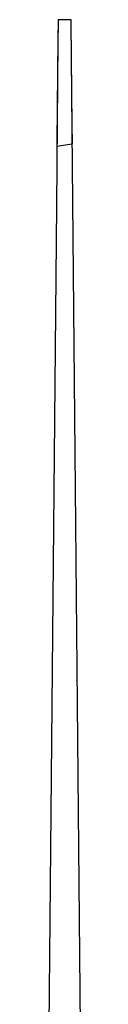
# Model space of a CAD drawing. Extents: x -1.87 to 2.02, y -1.45 to 3.07.
# Tile 30 of 59: x -1.2947 to -1.2811, y 0.0156 to 0.4042. Entities that reach past the tile are written whole.
import ezdxf

# ---------------------------------------------------------------- set-up
doc = ezdxf.new("R2010")
doc.units = 0

msp = doc.modelspace()

# ---------------------------------------------------------------- linework, layer by layer
at = {"layer": 'Layer 1', "color": 7, "linetype": 'CONTINUOUS'}
for p, q in [((-1.290205, 0.404196), (-1.290207, 0.404043)), ((-1.290197, 0.404231), (-1.290205, 0.404231)), ((-1.290205, 0.404231), (-1.290205, 0.404231)), ((-1.290205, 0.404231), (-1.290205, 0.404231)), ((-1.290205, 0.404231), (-1.290205, 0.404231)), ((-1.290205, 0.404231), (-1.290205, 0.404231)), ((-1.290205, 0.404231), (-1.290205, 0.404231)), ((-1.290205, 0.404231), (-1.290205, 0.404231)), ((-1.290205, 0.404231), (-1.290205, 0.40423)), ((-1.290205, 0.404231), (-1.290205, 0.404231)), ((-1.290205, 0.404231), (-1.290205, 0.404231)), ((-1.290205, 0.404231), (-1.290205, 0.404231)), ((-1.290205, 0.404231), (-1.290205, 0.404231)), ((-1.290205, 0.404231), (-1.290205, 0.404231)), ((-1.290205, 0.404231), (-1.290205, 0.40423)), ((-1.285773, 0.404231), (-1.290205, 0.404231)), ((-1.290205, 0.40423), (-1.290205, 0.404229)), ((-1.290205, 0.40423), (-1.290205, 0.404227)), ((-1.290205, 0.404229), (-1.290205, 0.404221)), ((-1.290205, 0.404227), (-1.290205, 0.404196)), ((-1.290205, 0.404221), (-1.290205, 0.404192)), ((-1.290048, 0.404231), (-1.290197, 0.404231)), ((-1.285773, 0.404231), (-1.290048, 0.404231)), ((-1.285103, 0.404231), (-1.285773, 0.404231)), ((-1.285103, 0.404231), (-1.285773, 0.404231)), ((-1.285035, 0.404231), (-1.285103, 0.404231)), ((-1.285036, 0.404231), (-1.285103, 0.404231)), ((-1.28502, 0.404231), (-1.285036, 0.404231)), ((-1.28502, 0.404231), (-1.285035, 0.404231)), ((-1.285016, 0.404231), (-1.28502, 0.404231)), ((-1.285016, 0.404231), (-1.28502, 0.404231)), ((-1.285016, 0.404227), (-1.285016, 0.404231)), ((-1.285016, 0.404231), (-1.285016, 0.404231)), ((-1.285016, 0.404231), (-1.285016, 0.404231)), ((-1.285016, 0.404231), (-1.285016, 0.404231)), ((-1.285016, 0.404231), (-1.285016, 0.404231)), ((-1.285016, 0.404231), (-1.285016, 0.404231)), ((-1.285016, 0.404231), (-1.285016, 0.404231)), ((-1.285016, 0.404231), (-1.285016, 0.404231)), ((-1.285016, 0.404231), (-1.285016, 0.404231)), ((-1.285016, 0.404231), (-1.285016, 0.404231)), ((-1.285014, 0.404055), (-1.285016, 0.404231)), ((-1.285016, 0.404231), (-1.285016, 0.404231)), ((-1.285016, 0.404231), (-1.285016, 0.404231)), ((-1.285016, 0.404231), (-1.285016, 0.404231)), ((-1.285016, 0.404231), (-1.285016, 0.404231)), ((-1.285016, 0.404231), (-1.285016, 0.404231)), ((-1.285016, 0.404231), (-1.285016, 0.404231)), ((-1.285016, 0.404231), (-1.285016, 0.404231)), ((-1.285016, 0.404231), (-1.285016, 0.404231)), ((-1.285016, 0.404231), (-1.285016, 0.404231)), ((-1.285016, 0.404231), (-1.285016, 0.404231)), ((-1.285016, 0.404231), (-1.285016, 0.404231)), ((-1.285016, 0.404231), (-1.285016, 0.404231)), ((-1.285009, 0.403507), (-1.285016, 0.404227)), ((-1.290222, 0.402339), (-1.290282, 0.395775)), ((-1.290213, 0.403393), (-1.290272, 0.396945)), ((-1.290208, 0.40388), (-1.290222, 0.402339)), ((-1.290207, 0.404043), (-1.290213, 0.403393)), ((-1.290205, 0.404192), (-1.290208, 0.40388)), ((-1.285002, 0.40275), (-1.285014, 0.404055)), ((-1.284877, 0.38911), (-1.285009, 0.403507)), ((-1.284629, 0.362382), (-1.285002, 0.40275)), ((-1.290272, 0.396945), (-1.290652, 0.355773)), ((-1.290282, 0.395775), (-1.290878, 0.330715)), ((-1.281078, -0.023164), (-1.284877, 0.38911)), ((-1.284571, 0.356061), (-1.284629, 0.362382)), ((-1.290665, 0.354335), (-1.290666, 0.354263)), ((-1.290666, 0.354263), (-1.290666, 0.354263)), ((-1.290666, 0.354263), (-1.290666, 0.354263)), ((-1.290666, 0.354263), (-1.290666, 0.354263)), ((-1.290666, 0.354263), (-1.290666, 0.354263)), ((-1.290666, 0.354263), (-1.290666, 0.354263)), ((-1.290666, 0.354263), (-1.290666, 0.354263)), ((-1.290666, 0.354263), (-1.290666, 0.354263)), ((-1.290666, 0.354263), (-1.290666, 0.354263)), ((-1.290666, 0.354263), (-1.290666, 0.354263)), ((-1.290666, 0.354263), (-1.290665, 0.354263)), ((-1.290652, 0.355773), (-1.290665, 0.354335)), ((-1.290665, 0.354263), (-1.290661, 0.354263)), ((-1.290661, 0.354263), (-1.290643, 0.354266)), ((-1.290643, 0.354266), (-1.290563, 0.354279)), ((-1.290563, 0.354279), (-1.289776, 0.354405)), ((-1.289776, 0.354405), (-1.284748, 0.355209)), ((-1.284748, 0.355209), (-1.284572, 0.355237)), ((-1.284572, 0.355237), (-1.284563, 0.355239)), ((-1.284565, 0.355423), (-1.284571, 0.356061)), ((-1.284564, 0.355273), (-1.284565, 0.355423)), ((-1.284563, 0.355243), (-1.284564, 0.355273)), ((-1.284563, 0.35524), (-1.284563, 0.355243)), ((-1.284563, 0.355239), (-1.284563, 0.35524)), ((-1.284563, 0.355239), (-1.284563, 0.355239)), ((-1.284563, 0.355239), (-1.284563, 0.355239)), ((-1.284563, 0.355239), (-1.284563, 0.355239)), ((-1.284563, 0.355239), (-1.284563, 0.355239)), ((-1.284563, 0.355239), (-1.284563, 0.355239)), ((-1.284563, 0.355239), (-1.284563, 0.355239)), ((-1.284563, 0.355239), (-1.284563, 0.355239)), ((-1.284563, 0.355239), (-1.284563, 0.355239)), ((-1.290878, 0.330715), (-1.29468, -0.084725))]:
    msp.add_line(p, q, dxfattribs=at)

doc.saveas('drawing.dxf')
